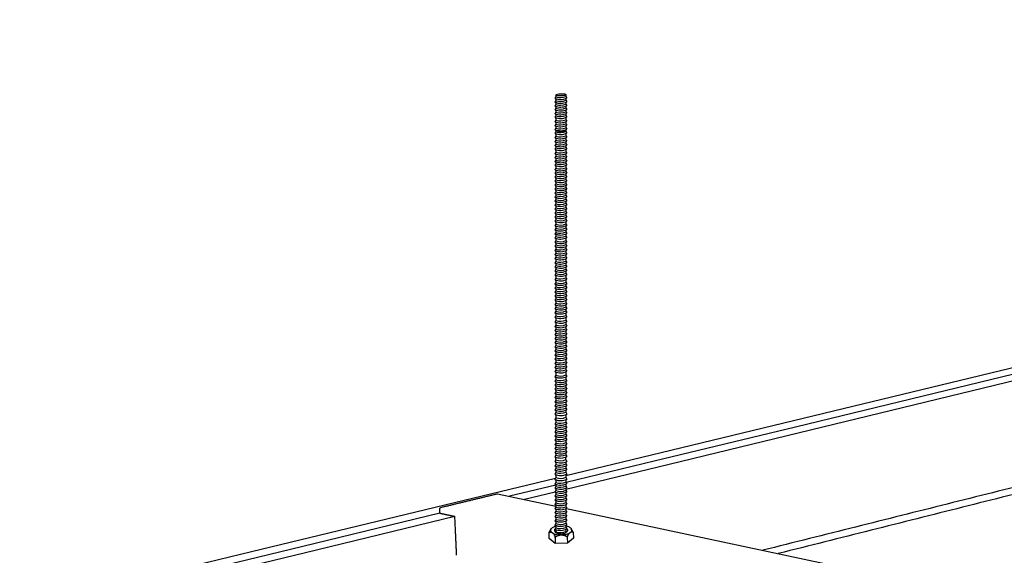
# Model space of a CAD drawing. Header units: millimetres. Extents: x 2538 to 24562, y 4449 to 23795.
# Tile 195 of 256: x 22200 to 22547, y 11809 to 11998. Entities that reach past the tile are written whole.
import ezdxf
from ezdxf import colors
from ezdxf.entities.mleader import LeaderData, LeaderLine
from ezdxf.math import Vec2, Vec3

# ---------------------------------------------------------------- set-up
doc = ezdxf.new("R2010")
doc.units = ezdxf.units.MM
doc.layers.add('_HD_tornillo', color=30, linetype='Continuous')
doc.layers.add('HD021_Text', color=2, linetype='Continuous', lineweight=9)
doc.layers.add('Make2D$Visible$Curves', color=7, linetype='Continuous', true_color=0x000000)
doc.styles.add('Arial Narrow', font='ARIALN.TTF')

# ---------------------------------------------------------------- blocks, each defined once
blk = doc.blocks.new('varilla roscada ISO')
for p, q in [((1059.908, -963.578), (1059.822, -963.695)), ((1059.908, -963.455), (1059.908, -963.578)), ((1060.76, -963.391), (1060.76, -963.521)), ((1060.76, -963.421), (1060.76, -963.545)), ((1060.761, -963.545), (1060.832, -963.67)), ((1059.822, -963.695), (1059.908, -963.791)), ((1059.908, -963.901), (1059.822, -964.017)), ((1059.822, -964.017), (1059.908, -964.114)), ((1059.908, -964.223), (1059.822, -964.339)), ((1059.822, -964.339), (1059.908, -964.436)), ((1059.908, -963.777), (1059.908, -963.901)), ((1059.908, -964.1), (1059.908, -964.223)), ((1059.908, -964.422), (1059.908, -964.546)), ((1060.76, -963.758), (1060.832, -963.67)), ((1060.76, -963.744), (1060.76, -963.868)), ((1060.76, -964.081), (1060.832, -963.993)), ((1060.76, -964.066), (1060.76, -964.19)), ((1060.76, -964.403), (1060.832, -964.315)), ((1060.76, -964.389), (1060.76, -964.513)), ((1060.761, -963.867), (1060.832, -963.993)), ((1060.761, -964.19), (1060.832, -964.315)), ((1059.908, -964.546), (1059.822, -964.662)), ((1059.822, -964.662), (1059.908, -964.759)), ((1059.908, -964.868), (1059.822, -964.984)), ((1059.822, -964.984), (1059.908, -965.081)), ((1059.908, -965.191), (1059.822, -965.307)), ((1059.908, -964.744), (1059.908, -964.868)), ((1059.908, -965.081), (1059.908, -965.191)), ((1060.76, -964.726), (1060.832, -964.638)), ((1060.76, -964.711), (1060.76, -964.835)), ((1060.76, -965.048), (1060.832, -964.96)), ((1060.76, -965.048), (1060.76, -965.158)), ((1060.76, -965.371), (1060.832, -965.283)), ((1060.761, -964.512), (1060.832, -964.638)), ((1060.761, -964.835), (1060.832, -964.96)), ((1060.761, -965.157), (1060.832, -965.283)), ((1059.822, -965.307), (1059.908, -965.404)), ((1059.908, -965.552), (1059.822, -965.668)), ((1059.822, -965.668), (1059.908, -965.765)), ((1059.822, -965.668), (1059.908, -965.765)), ((1059.908, -965.887), (1059.822, -966.003)), ((1059.822, -966.003), (1059.908, -966.1)), ((1059.908, -965.404), (1059.908, -965.552)), ((1059.908, -965.765), (1059.908, -965.887)), ((1059.908, -966.1), (1059.908, -966.224)), ((1060.76, -965.371), (1060.76, -965.518)), ((1060.76, -965.731), (1060.832, -965.644)), ((1060.76, -965.731), (1060.832, -965.644)), ((1060.76, -965.731), (1060.76, -965.854)), ((1060.76, -966.067), (1060.832, -965.979)), ((1060.76, -966.067), (1060.76, -966.191)), ((1060.761, -965.518), (1060.832, -965.644)), ((1060.761, -965.853), (1060.832, -965.979)), ((1059.908, -966.224), (1059.822, -966.34)), ((1059.822, -966.34), (1059.908, -966.437)), ((1059.908, -966.546), (1059.822, -966.662)), ((1059.822, -966.662), (1059.908, -966.759)), ((1059.908, -966.907), (1059.822, -967.023)), ((1059.908, -966.437), (1059.908, -966.546)), ((1059.908, -966.759), (1059.908, -966.907)), ((1060.76, -966.404), (1060.832, -966.316)), ((1060.76, -966.404), (1060.76, -966.513)), ((1060.76, -966.726), (1060.832, -966.638)), ((1060.76, -966.726), (1060.76, -966.874)), ((1060.761, -966.19), (1060.832, -966.316)), ((1060.761, -966.513), (1060.832, -966.638)), ((1060.761, -966.873), (1060.832, -966.999)), ((1059.822, -967.023), (1059.908, -967.12)), ((1059.822, -967.023), (1059.908, -967.12)), ((1059.908, -967.243), (1059.822, -967.359)), ((1059.822, -967.359), (1059.908, -967.456)), ((1059.908, -967.579), (1059.822, -967.696)), ((1059.822, -967.696), (1059.908, -967.792)), ((1059.908, -967.12), (1059.908, -967.243)), ((1059.908, -967.456), (1059.908, -967.579)), ((1059.908, -967.792), (1059.908, -967.902)), ((1060.76, -967.087), (1060.832, -966.999)), ((1060.76, -967.087), (1060.832, -966.999)), ((1060.76, -967.087), (1060.76, -967.209)), ((1060.76, -967.423), (1060.832, -967.335)), ((1060.76, -967.423), (1060.76, -967.546)), ((1060.76, -967.759), (1060.832, -967.672)), ((1060.76, -967.759), (1060.76, -967.869)), ((1060.761, -967.209), (1060.832, -967.335)), ((1060.761, -967.546), (1060.832, -967.672)), ((1059.908, -967.902), (1059.822, -968.018)), ((1059.822, -968.018), (1059.908, -968.115)), ((1059.908, -968.263), (1059.822, -968.379)), ((1059.822, -968.379), (1059.908, -968.476)), ((1059.822, -968.379), (1059.908, -968.476)), ((1059.908, -968.598), (1059.822, -968.714)), ((1059.908, -968.115), (1059.908, -968.263)), ((1059.908, -968.476), (1059.908, -968.598)), ((1060.76, -968.082), (1060.832, -967.994)), ((1060.76, -968.082), (1060.76, -968.23)), ((1060.76, -968.443), (1060.832, -968.355)), ((1060.76, -968.443), (1060.832, -968.355)), ((1060.76, -968.443), (1060.76, -968.565)), ((1060.761, -967.868), (1060.832, -967.994)), ((1060.761, -968.229), (1060.832, -968.355)), ((1060.761, -968.565), (1060.832, -968.69)), ((1059.822, -968.714), (1059.908, -968.811)), ((1059.908, -968.935), (1059.822, -969.051)), ((1059.822, -969.051), (1059.908, -969.148)), ((1059.908, -969.258), (1059.822, -969.374)), ((1059.822, -969.374), (1059.908, -969.471)), ((1059.908, -968.811), (1059.908, -968.935)), ((1059.908, -969.148), (1059.908, -969.258)), ((1059.908, -969.471), (1059.908, -969.618)), ((1060.76, -968.778), (1060.832, -968.69)), ((1060.76, -968.778), (1060.76, -968.902)), ((1060.76, -969.115), (1060.832, -969.027)), ((1060.76, -969.115), (1060.76, -969.224)), ((1060.76, -969.437), (1060.832, -969.35)), ((1060.76, -969.437), (1060.76, -969.585)), ((1060.761, -968.901), (1060.832, -969.027)), ((1060.761, -969.224), (1060.832, -969.35)), ((1059.908, -969.618), (1059.822, -969.735)), ((1059.822, -969.735), (1059.908, -969.831)), ((1059.908, -969.943), (1059.822, -970.059)), ((1059.822, -970.059), (1059.908, -970.156)), ((1059.908, -970.279), (1059.822, -970.395)), ((1059.908, -969.831), (1059.908, -969.943)), ((1059.908, -970.156), (1059.908, -970.279)), ((1060.76, -969.798), (1060.832, -969.711)), ((1060.76, -969.798), (1060.76, -969.91)), ((1060.76, -970.123), (1060.832, -970.035)), ((1060.76, -970.123), (1060.76, -970.245)), ((1060.761, -969.585), (1060.832, -969.711)), ((1060.761, -969.909), (1060.832, -970.035)), ((1060.761, -970.245), (1060.832, -970.371)), ((1059.822, -970.395), (1059.908, -970.492)), ((1059.908, -970.615), (1059.822, -970.731)), ((1059.822, -970.731), (1059.908, -970.828)), ((1059.908, -970.958), (1059.822, -971.075)), ((1059.822, -971.075), (1059.908, -971.171)), ((1059.908, -970.492), (1059.908, -970.615)), ((1059.908, -970.828), (1059.908, -970.958)), ((1060.76, -970.458), (1060.832, -970.371)), ((1060.76, -970.458), (1060.76, -970.582)), ((1060.76, -970.795), (1060.832, -970.707)), ((1060.76, -970.795), (1060.76, -970.925)), ((1060.76, -971.138), (1060.832, -971.05)), ((1060.76, -971.138), (1060.76, -971.264)), ((1060.761, -970.582), (1060.832, -970.707)), ((1060.761, -970.925), (1060.832, -971.05)), ((1059.908, -971.297), (1059.822, -971.413)), ((1059.822, -971.413), (1059.908, -971.51)), ((1059.908, -971.622), (1059.822, -971.738)), ((1059.822, -971.738), (1059.908, -971.835)), ((1059.908, -971.957), (1059.822, -972.074)), ((1059.908, -971.171), (1059.908, -971.297)), ((1059.908, -971.51), (1059.908, -971.622)), ((1059.908, -971.835), (1059.908, -971.957)), ((1060.76, -971.477), (1060.832, -971.389)), ((1060.76, -971.477), (1060.76, -971.589)), ((1060.76, -971.802), (1060.832, -971.714)), ((1060.76, -971.802), (1060.76, -971.924)), ((1060.761, -971.264), (1060.832, -971.389)), ((1060.761, -971.588), (1060.832, -971.714)), ((1060.761, -971.924), (1060.832, -972.049)), ((1059.822, -972.074), (1059.908, -972.17)), ((1059.908, -972.294), (1059.822, -972.41)), ((1059.822, -972.41), (1059.908, -972.507)), ((1059.908, -972.637), (1059.822, -972.753)), ((1059.822, -972.753), (1059.908, -972.85)), ((1059.908, -972.17), (1059.908, -972.294)), ((1059.908, -972.507), (1059.908, -972.637)), ((1060.76, -972.137), (1060.832, -972.049)), ((1060.76, -972.137), (1060.76, -972.261)), ((1060.76, -972.474), (1060.832, -972.386)), ((1060.76, -972.474), (1060.76, -972.604)), ((1060.76, -972.817), (1060.832, -972.729)), ((1060.761, -972.26), (1060.832, -972.386)), ((1060.761, -972.603), (1060.832, -972.729)), ((1059.908, -972.98), (1059.822, -973.096)), ((1059.822, -973.096), (1059.908, -973.193)), ((1059.908, -973.326), (1059.822, -973.443)), ((1059.822, -973.443), (1059.908, -973.539)), ((1059.908, -972.85), (1059.908, -972.98)), ((1059.908, -973.193), (1059.908, -973.326)), ((1059.908, -973.539), (1059.908, -973.67)), ((1060.76, -972.817), (1060.76, -972.947)), ((1060.76, -973.16), (1060.832, -973.072)), ((1060.76, -973.16), (1060.76, -973.293)), ((1060.76, -973.506), (1060.832, -973.419)), ((1060.76, -973.506), (1060.76, -973.636)), ((1060.761, -972.947), (1060.832, -973.072)), ((1060.761, -973.293), (1060.832, -973.419)), ((1060.761, -973.636), (1060.832, -973.762)), ((1059.908, -973.67), (1059.822, -973.786)), ((1059.822, -973.786), (1059.908, -973.883)), ((1059.908, -974.013), (1059.822, -974.129)), ((1059.822, -974.129), (1059.908, -974.226)), ((1059.908, -974.378), (1059.822, -974.494)), ((1059.908, -973.883), (1059.908, -974.013)), ((1059.908, -974.226), (1059.908, -974.378)), ((1060.76, -973.849), (1060.832, -973.762)), ((1060.76, -973.849), (1060.76, -973.979)), ((1060.76, -974.192), (1060.832, -974.105)), ((1060.76, -974.192), (1060.76, -974.344)), ((1060.76, -974.557), (1060.832, -974.47)), ((1060.761, -973.979), (1060.832, -974.105)), ((1060.761, -974.344), (1060.832, -974.47)), ((1059.822, -974.494), (1059.908, -974.591)), ((1059.908, -974.724), (1059.822, -974.84)), ((1059.822, -974.84), (1059.908, -974.937)), ((1059.908, -975.067), (1059.822, -975.183)), ((1059.822, -975.183), (1059.908, -975.28)), ((1059.908, -974.591), (1059.908, -974.724)), ((1059.908, -974.937), (1059.908, -975.067)), ((1059.908, -975.28), (1059.908, -975.41)), ((1060.76, -974.557), (1060.76, -974.691)), ((1060.76, -974.904), (1060.832, -974.816)), ((1060.76, -974.904), (1060.76, -975.034)), ((1060.76, -975.247), (1060.832, -975.159)), ((1060.76, -975.247), (1060.76, -975.377)), ((1060.761, -974.69), (1060.832, -974.816)), ((1060.761, -975.033), (1060.832, -975.159)), ((1059.908, -975.41), (1059.822, -975.526)), ((1059.822, -975.526), (1059.908, -975.623)), ((1059.908, -975.79), (1059.822, -975.906)), ((1059.822, -975.906), (1059.908, -976.003)), ((1059.908, -976.133), (1059.822, -976.25)), ((1059.908, -975.623), (1059.908, -975.79)), ((1059.908, -976.003), (1059.908, -976.133)), ((1060.76, -975.59), (1060.832, -975.502)), ((1060.76, -975.59), (1060.76, -975.757)), ((1060.76, -975.97), (1060.832, -975.882)), ((1060.76, -975.97), (1060.76, -976.1)), ((1060.761, -975.376), (1060.832, -975.502)), ((1060.761, -975.757), (1060.832, -975.882)), ((1060.761, -976.1), (1060.832, -976.225)), ((1059.822, -976.25), (1059.908, -976.346)), ((1059.908, -976.48), (1059.822, -976.596)), ((1059.822, -976.596), (1059.908, -976.693)), ((1059.908, -976.823), (1059.822, -976.939)), ((1059.822, -976.939), (1059.908, -977.036)), ((1059.908, -976.346), (1059.908, -976.48)), ((1059.908, -976.693), (1059.908, -976.823)), ((1060.76, -976.313), (1060.832, -976.225)), ((1060.76, -976.313), (1060.76, -976.446)), ((1060.76, -976.659), (1060.832, -976.572)), ((1060.76, -976.659), (1060.76, -976.789)), ((1060.76, -977.002), (1060.832, -976.915)), ((1060.761, -976.446), (1060.832, -976.572)), ((1060.761, -976.789), (1060.832, -976.915)), ((1059.908, -977.166), (1059.822, -977.282)), ((1059.822, -977.282), (1059.908, -977.379)), ((1059.908, -977.531), (1059.822, -977.647)), ((1059.822, -977.647), (1059.908, -977.744)), ((1059.908, -977.036), (1059.908, -977.166)), ((1059.908, -977.379), (1059.908, -977.531)), ((1059.908, -977.744), (1059.908, -977.877)), ((1060.76, -977.002), (1060.76, -977.133)), ((1060.76, -977.346), (1060.832, -977.258)), ((1060.76, -977.346), (1060.76, -977.497)), ((1060.76, -977.71), (1060.832, -977.623)), ((1060.76, -977.71), (1060.76, -977.844)), ((1060.761, -977.132), (1060.832, -977.258)), ((1060.761, -977.497), (1060.832, -977.623)), ((1059.908, -977.877), (1059.822, -977.993)), ((1059.822, -977.993), (1059.908, -978.09)), ((1059.908, -978.22), (1059.822, -978.336)), ((1059.822, -978.336), (1059.908, -978.433)), ((1059.908, -978.563), (1059.822, -978.679)), ((1059.908, -978.09), (1059.908, -978.22)), ((1059.908, -978.433), (1059.908, -978.563)), ((1060.76, -978.057), (1060.832, -977.969)), ((1060.76, -978.057), (1060.76, -978.187)), ((1060.76, -978.4), (1060.832, -978.312)), ((1060.76, -978.4), (1060.76, -978.53)), ((1060.76, -978.743), (1060.832, -978.655)), ((1060.761, -977.843), (1060.832, -977.969)), ((1060.761, -978.186), (1060.832, -978.312)), ((1060.761, -978.529), (1060.832, -978.655)), ((1059.822, -978.679), (1059.908, -978.776)), ((1059.908, -978.95), (1059.822, -979.066)), ((1059.822, -979.066), (1059.908, -979.163)), ((1059.908, -979.33), (1059.822, -979.446)), ((1059.822, -979.446), (1059.908, -979.543)), ((1059.908, -978.776), (1059.908, -978.95)), ((1059.908, -979.163), (1059.908, -979.33)), ((1060.76, -978.743), (1060.76, -978.917)), ((1060.76, -979.13), (1060.832, -979.042)), ((1060.76, -979.13), (1060.76, -979.297)), ((1060.76, -979.51), (1060.832, -979.422)), ((1060.761, -978.916), (1060.832, -979.042)), ((1060.761, -979.297), (1060.832, -979.422)), ((1059.908, -979.673), (1059.822, -979.789)), ((1059.822, -979.789), (1059.908, -979.886)), ((1059.908, -980.019), (1059.822, -980.136)), ((1059.822, -980.136), (1059.908, -980.233)), ((1059.908, -979.543), (1059.908, -979.673)), ((1059.908, -979.886), (1059.908, -980.019)), ((1059.908, -980.233), (1059.908, -980.363)), ((1060.76, -979.51), (1060.76, -979.64)), ((1060.76, -979.853), (1060.832, -979.765)), ((1060.76, -979.853), (1060.76, -979.986)), ((1060.76, -980.199), (1060.832, -980.112)), ((1060.76, -980.199), (1060.76, -980.329)), ((1060.761, -979.64), (1060.832, -979.765)), ((1060.761, -979.986), (1060.832, -980.112)), ((1059.908, -980.363), (1059.822, -980.479)), ((1059.822, -980.479), (1059.908, -980.576)), ((1059.908, -980.706), (1059.822, -980.822)), ((1059.822, -980.822), (1059.908, -980.919)), ((1059.908, -981.071), (1059.822, -981.187)), ((1059.908, -980.576), (1059.908, -980.706)), ((1059.908, -980.919), (1059.908, -981.071)), ((1060.76, -980.542), (1060.832, -980.455)), ((1060.76, -980.542), (1060.76, -980.672)), ((1060.76, -980.885), (1060.832, -980.798)), ((1060.76, -980.885), (1060.76, -981.037)), ((1060.76, -981.25), (1060.832, -981.163)), ((1060.761, -980.329), (1060.832, -980.455)), ((1060.761, -980.672), (1060.832, -980.798)), ((1060.761, -981.037), (1060.832, -981.163)), ((1059.822, -981.187), (1059.908, -981.284)), ((1059.908, -981.417), (1059.822, -981.533)), ((1059.822, -981.533), (1059.908, -981.63)), ((1059.908, -981.76), (1059.822, -981.876)), ((1059.822, -981.876), (1059.908, -981.973)), ((1059.908, -981.284), (1059.908, -981.417)), ((1059.908, -981.63), (1059.908, -981.76)), ((1059.908, -981.973), (1059.908, -982.138)), ((1060.76, -981.25), (1060.76, -981.384)), ((1060.76, -981.597), (1060.832, -981.509)), ((1060.76, -981.597), (1060.76, -981.727)), ((1060.76, -981.94), (1060.832, -981.852)), ((1060.76, -981.94), (1060.76, -982.105)), ((1060.761, -981.383), (1060.832, -981.509)), ((1060.761, -981.726), (1060.832, -981.852)), ((1059.908, -982.138), (1059.822, -982.254)), ((1059.822, -982.254), (1059.908, -982.351)), ((1059.908, -982.541), (1059.822, -982.657)), ((1059.822, -982.657), (1059.908, -982.754)), ((1059.908, -982.351), (1059.908, -982.541)), ((1059.908, -982.754), (1059.908, -982.921)), ((1060.76, -982.318), (1060.832, -982.23)), ((1060.76, -982.318), (1060.76, -982.508)), ((1060.76, -982.721), (1060.832, -982.633)), ((1060.76, -982.721), (1060.76, -982.888)), ((1060.761, -982.104), (1060.832, -982.23)), ((1060.761, -982.507), (1060.832, -982.633)), ((1059.908, -982.921), (1059.822, -983.038)), ((1059.822, -983.038), (1059.908, -983.134)), ((1059.908, -983.264), (1059.822, -983.381)), ((1059.822, -983.381), (1059.908, -983.477)), ((1059.908, -983.611), (1059.822, -983.727)), ((1059.908, -983.134), (1059.908, -983.264)), ((1059.908, -983.477), (1059.908, -983.611)), ((1060.76, -983.101), (1060.832, -983.013)), ((1060.76, -983.101), (1060.76, -983.231)), ((1060.76, -983.444), (1060.832, -983.357)), ((1060.76, -983.444), (1060.76, -983.577)), ((1060.761, -982.888), (1060.832, -983.013)), ((1060.761, -983.231), (1060.832, -983.357)), ((1060.761, -983.577), (1060.832, -983.703)), ((1059.822, -983.727), (1059.908, -983.824)), ((1059.908, -983.954), (1059.822, -984.07)), ((1059.822, -984.07), (1059.908, -984.167)), ((1059.908, -984.297), (1059.822, -984.413)), ((1059.822, -984.413), (1059.908, -984.51)), ((1059.908, -983.824), (1059.908, -983.954)), ((1059.908, -984.167), (1059.908, -984.297)), ((1060.76, -983.79), (1060.832, -983.703)), ((1060.76, -983.79), (1060.76, -983.921)), ((1060.76, -984.134), (1060.832, -984.046)), ((1060.76, -984.134), (1060.76, -984.264)), ((1060.76, -984.477), (1060.832, -984.389)), ((1060.76, -984.477), (1060.76, -984.629)), ((1060.761, -983.92), (1060.832, -984.046)), ((1060.761, -984.263), (1060.832, -984.389)), ((1059.908, -984.662), (1059.822, -984.778)), ((1059.822, -984.778), (1059.908, -984.875)), ((1059.908, -985.008), (1059.822, -985.124)), ((1059.822, -985.124), (1059.908, -985.221)), ((1059.908, -984.51), (1059.908, -984.662)), ((1059.908, -984.875), (1059.908, -985.008)), ((1059.908, -985.221), (1059.908, -985.351)), ((1060.76, -984.842), (1060.832, -984.754)), ((1060.76, -984.842), (1060.76, -984.975)), ((1060.76, -985.188), (1060.832, -985.1)), ((1060.76, -985.188), (1060.76, -985.318)), ((1060.761, -984.628), (1060.832, -984.754)), ((1060.761, -984.974), (1060.832, -985.1)), ((1060.761, -985.317), (1060.832, -985.443)), ((1059.908, -985.351), (1059.822, -985.467)), ((1059.822, -985.467), (1059.908, -985.564)), ((1059.908, -985.694), (1059.822, -985.81)), ((1059.822, -985.81), (1059.908, -985.907)), ((1059.908, -986.061), (1059.822, -986.177)), ((1059.908, -985.564), (1059.908, -985.694)), ((1059.908, -985.907), (1059.908, -986.061)), ((1060.76, -985.531), (1060.832, -985.443)), ((1060.76, -985.531), (1060.76, -985.661)), ((1060.76, -985.874), (1060.832, -985.786)), ((1060.76, -985.874), (1060.76, -986.028)), ((1060.76, -986.241), (1060.832, -986.153)), ((1060.761, -985.66), (1060.832, -985.786)), ((1060.761, -986.027), (1060.832, -986.153)), ((1059.822, -986.177), (1059.908, -986.274)), ((1059.908, -986.404), (1059.822, -986.52)), ((1059.822, -986.52), (1059.908, -986.617)), ((1059.908, -986.747), (1059.822, -986.863)), ((1059.822, -986.863), (1059.908, -986.96)), ((1059.908, -986.274), (1059.908, -986.404)), ((1059.908, -986.617), (1059.908, -986.747)), ((1059.908, -986.96), (1059.908, -987.185)), ((1060.76, -986.241), (1060.76, -986.371)), ((1060.76, -986.584), (1060.832, -986.496)), ((1060.76, -986.584), (1060.76, -986.714)), ((1060.76, -986.927), (1060.832, -986.839)), ((1060.76, -986.927), (1060.76, -987.152)), ((1060.761, -986.37), (1060.832, -986.496)), ((1060.761, -986.713), (1060.832, -986.839)), ((1059.908, -987.185), (1059.822, -987.301)), ((1059.822, -987.301), (1059.908, -987.398)), ((1059.908, -987.566), (1059.822, -987.682)), ((1059.822, -987.682), (1059.908, -987.779)), ((1059.908, -987.398), (1059.908, -987.566)), ((1059.908, -987.779), (1059.908, -987.909)), ((1060.76, -987.365), (1060.832, -987.277)), ((1060.76, -987.365), (1060.76, -987.532)), ((1060.76, -987.745), (1060.832, -987.658)), ((1060.76, -987.745), (1060.76, -987.875)), ((1060.761, -987.151), (1060.832, -987.277)), ((1060.761, -987.532), (1060.832, -987.658)), ((1059.908, -987.909), (1059.822, -988.025)), ((1059.822, -988.025), (1059.908, -988.122)), ((1059.908, -988.255), (1059.822, -988.371)), ((1059.822, -988.371), (1059.908, -988.468)), ((1059.908, -988.598), (1059.822, -988.714)), ((1059.908, -988.122), (1059.908, -988.255)), ((1059.908, -988.468), (1059.908, -988.598)), ((1060.76, -988.089), (1060.832, -988.001)), ((1060.76, -988.089), (1060.76, -988.222)), ((1060.76, -988.435), (1060.832, -988.347)), ((1060.76, -988.435), (1060.76, -988.565)), ((1060.761, -987.875), (1060.832, -988.001)), ((1060.761, -988.221), (1060.832, -988.347)), ((1060.761, -988.564), (1060.832, -988.69)), ((1059.822, -988.714), (1059.908, -988.811)), ((1059.908, -988.941), (1059.822, -989.057)), ((1059.822, -989.057), (1059.908, -989.154)), ((1059.908, -989.306), (1059.822, -989.422)), ((1059.822, -989.422), (1059.908, -989.519)), ((1059.908, -988.811), (1059.908, -988.941)), ((1059.908, -989.154), (1059.908, -989.306)), ((1060.76, -988.778), (1060.832, -988.69)), ((1060.76, -988.778), (1060.76, -988.908)), ((1060.76, -989.121), (1060.832, -989.033)), ((1060.76, -989.121), (1060.76, -989.273)), ((1060.76, -989.486), (1060.832, -989.398)), ((1060.76, -989.486), (1060.76, -989.619)), ((1060.761, -988.907), (1060.832, -989.033)), ((1060.761, -989.272), (1060.832, -989.398)), ((1059.908, -989.652), (1059.822, -989.768)), ((1059.822, -989.768), (1059.908, -989.865)), ((1059.908, -989.995), (1059.822, -990.111)), ((1059.822, -990.111), (1059.908, -990.208)), ((1059.908, -990.338), (1059.822, -990.492)), ((1059.908, -989.519), (1059.908, -989.652)), ((1059.908, -989.865), (1059.908, -989.995)), ((1059.908, -990.208), (1059.908, -990.338)), ((1060.76, -989.832), (1060.832, -989.744)), ((1060.76, -989.832), (1060.76, -989.962)), ((1060.76, -990.175), (1060.832, -990.087)), ((1060.76, -990.175), (1060.76, -990.305)), ((1060.761, -989.618), (1060.832, -989.744)), ((1060.761, -989.962), (1060.832, -990.087)), ((1060.761, -990.305), (1060.832, -990.468)), ((1059.822, -990.492), (1059.908, -990.589)), ((1059.908, -990.776), (1059.822, -990.92)), ((1059.822, -990.92), (1059.908, -991.017)), ((1059.908, -990.589), (1059.908, -990.776)), ((1059.908, -991.017), (1059.908, -991.184)), ((1060.76, -990.556), (1060.832, -990.468)), ((1060.76, -990.556), (1060.76, -990.742)), ((1060.76, -990.984), (1060.832, -990.896)), ((1060.76, -990.984), (1060.76, -991.151)), ((1060.761, -990.742), (1060.832, -990.896)), ((1060.761, -991.151), (1060.832, -991.277)), ((1059.908, -991.184), (1059.822, -991.301)), ((1059.822, -991.301), (1059.908, -991.397)), ((1059.908, -991.527), (1059.822, -991.644)), ((1059.822, -991.644), (1059.908, -991.74)), ((1059.908, -991.874), (1059.822, -991.99)), ((1059.822, -991.99), (1059.908, -992.087)), ((1059.908, -991.397), (1059.908, -991.527)), ((1059.908, -991.74), (1059.908, -991.874)), ((1060.76, -991.364), (1060.832, -991.277)), ((1060.76, -991.364), (1060.76, -991.494)), ((1060.76, -991.707), (1060.832, -991.62)), ((1060.76, -991.707), (1060.76, -991.84)), ((1060.76, -992.053), (1060.832, -991.966)), ((1060.761, -991.494), (1060.832, -991.62)), ((1060.761, -991.84), (1060.832, -991.966)), ((1059.908, -992.217), (1059.822, -992.333)), ((1059.822, -992.333), (1059.908, -992.43)), ((1059.908, -992.56), (1059.822, -992.676)), ((1059.822, -992.676), (1059.908, -992.773)), ((1059.908, -992.087), (1059.908, -992.217)), ((1059.908, -992.43), (1059.908, -992.56)), ((1059.908, -992.773), (1059.908, -992.925)), ((1060.76, -992.053), (1060.76, -992.184)), ((1060.76, -992.397), (1060.832, -992.309)), ((1060.76, -992.397), (1060.76, -992.527)), ((1060.76, -992.74), (1060.832, -992.652)), ((1060.76, -992.74), (1060.76, -992.892)), ((1060.761, -992.183), (1060.832, -992.309)), ((1060.761, -992.526), (1060.832, -992.652)), ((1059.908, -992.925), (1059.822, -993.041)), ((1059.822, -993.041), (1059.908, -993.138)), ((1059.908, -993.271), (1059.822, -993.387)), ((1059.822, -993.387), (1059.908, -993.484)), ((1059.908, -993.614), (1059.822, -993.73)), ((1059.908, -993.138), (1059.908, -993.271)), ((1059.908, -993.484), (1059.908, -993.614)), ((1060.76, -993.105), (1060.832, -993.017)), ((1060.76, -993.105), (1060.76, -993.238)), ((1060.76, -993.451), (1060.832, -993.363)), ((1060.76, -993.451), (1060.76, -993.581)), ((1060.761, -992.891), (1060.832, -993.017)), ((1060.761, -993.237), (1060.832, -993.363)), ((1060.761, -993.58), (1060.832, -993.706)), ((1059.822, -993.73), (1059.908, -993.827)), ((1059.908, -993.957), (1059.822, -994.088)), ((1059.822, -994.088), (1059.908, -994.185)), ((1059.908, -994.362), (1059.822, -994.505)), ((1059.822, -994.505), (1059.908, -994.602)), ((1059.908, -993.827), (1059.908, -993.957)), ((1059.908, -994.362), (1059.908, -994.185)), ((1060.76, -993.794), (1060.832, -993.706)), ((1060.76, -993.794), (1060.76, -993.924)), ((1060.76, -994.152), (1060.832, -994.064)), ((1060.76, -994.569), (1060.832, -994.481)), ((1060.761, -993.923), (1060.832, -994.064)), ((1060.761, -994.328), (1060.761, -994.15)), ((1060.761, -994.328), (1060.832, -994.481)), ((1059.908, -994.735), (1059.822, -994.851)), ((1059.822, -994.851), (1059.908, -994.948)), ((1059.908, -995.078), (1059.822, -995.194)), ((1059.822, -995.194), (1059.908, -995.291)), ((1059.908, -994.602), (1059.908, -994.735)), ((1059.908, -994.948), (1059.908, -995.078)), ((1059.908, -995.291), (1059.908, -995.421)), ((1060.76, -994.569), (1060.76, -994.702)), ((1060.76, -994.915), (1060.832, -994.827)), ((1060.76, -994.915), (1060.76, -995.045)), ((1060.76, -995.258), (1060.832, -995.17)), ((1060.76, -995.258), (1060.76, -995.388)), ((1060.761, -994.701), (1060.832, -994.827)), ((1060.761, -995.044), (1060.832, -995.17)), ((1059.908, -995.421), (1059.822, -995.575)), ((1059.822, -995.575), (1059.908, -995.672)), ((1059.908, -995.858), (1059.822, -996.003)), ((1059.822, -996.003), (1059.908, -996.1)), ((1059.908, -995.672), (1059.908, -995.858)), ((1059.908, -996.1), (1059.908, -996.267)), ((1060.76, -995.639), (1060.832, -995.551)), ((1060.76, -995.639), (1060.76, -995.825)), ((1060.76, -996.067), (1060.832, -995.979)), ((1060.76, -996.067), (1060.76, -996.234)), ((1060.761, -995.387), (1060.832, -995.551)), ((1060.761, -995.825), (1060.832, -995.979)), ((1059.908, -996.267), (1059.822, -996.383)), ((1059.822, -996.383), (1059.908, -996.48)), ((1059.908, -996.61), (1059.822, -996.726)), ((1059.822, -996.726), (1059.908, -996.823)), ((1059.908, -996.956), (1059.822, -997.073)), ((1059.908, -996.48), (1059.908, -996.61)), ((1059.908, -996.823), (1059.908, -996.956)), ((1060.76, -996.447), (1060.832, -996.359)), ((1060.76, -996.447), (1060.76, -996.577)), ((1060.76, -996.79), (1060.832, -996.702)), ((1060.76, -996.79), (1060.76, -996.923)), ((1060.761, -996.233), (1060.832, -996.359)), ((1060.761, -996.577), (1060.832, -996.702)), ((1060.761, -996.923), (1060.832, -997.049)), ((1059.822, -997.073), (1059.908, -997.169)), ((1059.908, -997.3), (1059.822, -997.416)), ((1059.822, -997.416), (1059.908, -997.513)), ((1059.908, -997.643), (1059.822, -997.759)), ((1059.822, -997.759), (1059.908, -997.856)), ((1059.908, -997.169), (1059.908, -997.3)), ((1059.908, -997.513), (1059.908, -997.643)), ((1059.908, -997.856), (1059.908, -998.008)), ((1060.76, -997.136), (1060.832, -997.049)), ((1060.76, -997.136), (1060.76, -997.266)), ((1060.76, -997.479), (1060.832, -997.392)), ((1060.76, -997.479), (1060.76, -997.609)), ((1060.76, -997.822), (1060.832, -997.735)), ((1060.76, -997.822), (1060.76, -997.974)), ((1060.761, -997.266), (1060.832, -997.392)), ((1060.761, -997.609), (1060.832, -997.735)), ((1059.908, -998.008), (1059.822, -998.124)), ((1059.822, -998.124), (1059.908, -998.221)), ((1059.908, -998.354), (1059.822, -998.47)), ((1059.822, -998.47), (1059.908, -998.567)), ((1059.908, -998.697), (1059.822, -998.813)), ((1059.908, -998.221), (1059.908, -998.354)), ((1059.908, -998.567), (1059.908, -998.697)), ((1060.76, -998.187), (1060.832, -998.1)), ((1060.76, -998.187), (1060.76, -998.321)), ((1060.76, -998.534), (1060.832, -998.446)), ((1060.76, -998.534), (1060.76, -998.664)), ((1060.761, -997.974), (1060.832, -998.1)), ((1060.761, -998.32), (1060.832, -998.446)), ((1060.761, -998.663), (1060.832, -998.789)), ((1059.822, -998.813), (1059.908, -998.91)), ((1059.908, -999.04), (1059.822, -999.156)), ((1059.822, -999.156), (1059.908, -999.253)), ((1059.908, -999.395), (1059.822, -999.511)), ((1059.822, -999.511), (1059.908, -999.608)), ((1059.908, -998.91), (1059.908, -999.04)), ((1059.908, -999.253), (1059.908, -999.395)), ((1060.76, -998.877), (1060.832, -998.789)), ((1060.76, -998.877), (1060.76, -999.007)), ((1060.76, -999.22), (1060.832, -999.132)), ((1060.76, -999.22), (1060.76, -999.362)), ((1060.76, -999.575), (1060.832, -999.487)), ((1060.761, -999.006), (1060.832, -999.132)), ((1060.761, -999.361), (1060.832, -999.487)), ((1059.334, -1000.5), (1059.5, -1000.215)), ((1059.908, -999.76), (1059.822, -999.876)), ((1059.822, -999.876), (1059.908, -999.973)), ((1059.908, -1000.106), (1059.822, -1000.222)), ((1059.822, -1000.222), (1059.908, -1000.319)), ((1059.908, -999.608), (1059.908, -999.76)), ((1059.908, -999.973), (1059.908, -1000.106)), ((1059.908, -1000.319), (1059.908, -1000.449)), ((1060.76, -999.575), (1060.76, -999.727)), ((1060.76, -999.94), (1060.832, -999.852)), ((1060.76, -999.94), (1060.76, -1000.073)), ((1060.76, -1000.286), (1060.832, -1000.198)), ((1060.76, -1000.286), (1060.76, -1000.416)), ((1060.761, -999.726), (1060.832, -999.852)), ((1060.761, -1000.072), (1060.832, -1000.198)), ((1061.383, -1000.473), (1061.21, -1000.192)), ((1059.341, -1001.012), (1059.334, -1000.5)), ((1059.859, -1001.432), (1059.341, -1001.012)), ((1059.852, -1000.92), (1059.859, -1001.432)), ((1059.908, -1000.449), (1059.881, -1000.486)), ((1060.761, -1000.415), (1060.803, -1000.489)), ((1060.876, -1000.906), (1060.883, -1001.419)), ((1061.39, -1000.985), (1060.883, -1001.419)), ((1061.383, -1000.473), (1061.39, -1000.985)), ((1060.883, -1001.419), (1059.859, -1001.432))]:
    blk.add_line(p, q)
for points in [[(1060.767, -999.932, -0.050174), (1060.979, -1000.006, -0.103273), (1061.188, -1000.161, -0.179504), (1061.243, -1000.304, -0.179504), (1061.192, -1000.448, -0.103273), (1060.987, -1000.609, -0.06305), (1060.721, -1000.702, -0.049252), (1060.362, -1000.743, -0.049252), (1060.003, -1000.712, -0.06305), (1059.734, -1000.626, -0.103273), (1059.525, -1000.47, -0.179504), (1059.47, -1000.328, -0.179504), (1059.521, -1000.183, -0.103273), (1059.726, -1000.022, -0.040066), (1059.892, -999.955)], [(1060.795, -1000.132, -0.054589), (1060.852, -1000.197, -0.152216), (1060.89, -1000.311, -0.152216), (1060.855, -1000.426, -0.106943), (1060.734, -1000.543, -0.074343), (1060.569, -1000.614, -0.060974), (1060.352, -1000.643, -0.060974), (1060.134, -1000.62, -0.074343), (1059.967, -1000.553, -0.106943), (1059.842, -1000.439, -0.152216), (1059.805, -1000.325, -0.124765), (1059.828, -1000.229, -0.124765)]]:
    blk.add_lwpolyline(points, format="xyb")
for centre, radius, start, end in [((1060.293, -962.499), 1.146, 250.38545, 294.07513), ((1060.304, -962.689), 1.115, 244.4352, 298.29184), ((1060.304, -963.011), 1.115, 244.4352, 298.29184), ((1060.304, -963.334), 1.115, 244.4352, 298.29184), ((1060.293, -962.822), 1.146, 250.38545, 294.07513), ((1060.293, -963.144), 1.146, 250.38545, 294.07513), ((1060.304, -963.656), 1.115, 244.4352, 298.29184), ((1060.304, -963.979), 1.115, 244.4352, 298.29184), ((1060.304, -964.301), 1.115, 244.4352, 298.29184), ((1060.293, -963.466), 1.146, 250.38545, 294.07513), ((1060.293, -963.789), 1.146, 250.38545, 294.07513), ((1060.293, -964.111), 1.146, 250.38545, 294.07513), ((1060.304, -964.662), 1.115, 244.4352, 298.29184), ((1060.304, -964.997), 1.115, 244.4352, 298.29184), ((1060.293, -964.472), 1.146, 250.38545, 294.07513), ((1060.293, -964.808), 1.146, 250.38545, 294.07513), ((1060.304, -965.334), 1.115, 244.4352, 298.29184), ((1060.304, -965.657), 1.115, 244.4352, 298.29184), ((1060.293, -965.145), 1.146, 250.38545, 294.07513), ((1060.293, -965.358), 1.146, 250.38545, 294.07513), ((1060.293, -965.467), 1.146, 250.38545, 294.07513), ((1060.293, -965.828), 1.146, 250.38545, 294.07513), ((1060.304, -966.018), 1.115, 244.4352, 298.29184), ((1060.304, -966.353), 1.115, 244.4352, 298.29184), ((1060.304, -966.69), 1.115, 244.4352, 298.29184), ((1060.293, -966.163), 1.146, 250.38545, 294.07513), ((1060.293, -966.5), 1.146, 250.38545, 294.07513), ((1060.304, -967.012), 1.115, 244.4352, 298.29184), ((1060.304, -967.373), 1.115, 244.4352, 298.29184), ((1060.293, -966.823), 1.146, 250.38545, 294.07513), ((1060.293, -967.184), 1.146, 250.38545, 294.07513), ((1060.293, -967.519), 1.146, 250.38545, 294.07513), ((1060.304, -967.709), 1.115, 244.4352, 298.29184), ((1060.304, -968.045), 1.115, 244.4352, 298.29184), ((1060.304, -968.368), 1.115, 244.4352, 298.29184), ((1060.293, -967.856), 1.146, 250.38545, 294.07513), ((1060.293, -968.178), 1.146, 250.38545, 294.07513), ((1060.304, -968.729), 1.115, 244.4352, 298.29184), ((1060.304, -969.053), 1.115, 244.4352, 298.29184), ((1060.293, -968.539), 1.146, 250.38545, 294.07513), ((1060.293, -968.864), 1.146, 250.38545, 294.07513), ((1060.293, -969.199), 1.146, 250.38545, 294.07513), ((1060.304, -969.389), 1.115, 244.4352, 298.29184), ((1060.304, -969.726), 1.115, 244.4352, 298.29184), ((1060.304, -970.069), 1.115, 244.4352, 298.29184), ((1060.293, -969.536), 1.146, 250.38545, 294.07513), ((1060.293, -969.879), 1.146, 250.38545, 294.07513), ((1060.304, -970.408), 1.115, 244.4352, 298.29184), ((1060.304, -970.732), 1.115, 244.4352, 298.29184), ((1060.293, -970.218), 1.146, 250.38545, 294.07513), ((1060.293, -970.543), 1.146, 250.38545, 294.07513), ((1060.293, -970.878), 1.146, 250.38545, 294.07513), ((1060.304, -971.068), 1.115, 244.4352, 298.29184), ((1060.304, -971.405), 1.115, 244.4352, 298.29184), ((1060.304, -971.748), 1.115, 244.4352, 298.29184), ((1060.293, -971.215), 1.146, 250.38545, 294.07513), ((1060.293, -971.558), 1.146, 250.38545, 294.07513), ((1060.304, -972.091), 1.115, 244.4352, 298.29184), ((1060.304, -972.437), 1.115, 244.4352, 298.29184), ((1060.293, -971.901), 1.146, 250.38545, 294.07513), ((1060.293, -972.247), 1.146, 250.38545, 294.07513), ((1060.293, -972.59), 1.146, 250.38545, 294.07513), ((1060.304, -972.78), 1.115, 244.4352, 298.29184), ((1060.304, -973.123), 1.115, 244.4352, 298.29184), ((1060.304, -973.488), 1.115, 244.4352, 298.29184), ((1060.293, -972.933), 1.146, 250.38545, 294.07513), ((1060.293, -973.298), 1.146, 250.38545, 294.07513), ((1060.304, -973.834), 1.115, 244.4352, 298.29184), ((1060.304, -974.177), 1.115, 244.4352, 298.29184), ((1060.293, -973.644), 1.146, 250.38545, 294.07513), ((1060.293, -973.988), 1.146, 250.38545, 294.07513), ((1060.304, -974.52), 1.115, 244.4352, 298.29184), ((1060.304, -974.901), 1.115, 244.4352, 298.29184), ((1060.293, -974.331), 1.146, 250.38545, 294.07513), ((1060.293, -974.711), 1.146, 250.38545, 294.07513), ((1060.293, -975.054), 1.146, 250.38545, 294.07513), ((1060.304, -975.244), 1.115, 244.4352, 298.29184), ((1060.304, -975.59), 1.115, 244.4352, 298.29184), ((1060.304, -975.933), 1.115, 244.4352, 298.29184), ((1060.293, -975.4), 1.146, 250.38545, 294.07513), ((1060.293, -975.743), 1.146, 250.38545, 294.07513), ((1060.304, -976.276), 1.115, 244.4352, 298.29184), ((1060.304, -976.641), 1.115, 244.4352, 298.29184), ((1060.293, -976.086), 1.146, 250.38545, 294.07513), ((1060.293, -976.451), 1.146, 250.38545, 294.07513), ((1060.304, -976.987), 1.115, 244.4352, 298.29184), ((1060.304, -977.33), 1.115, 244.4352, 298.29184), ((1060.304, -977.673), 1.115, 244.4352, 298.29184), ((1060.293, -976.798), 1.146, 250.38545, 294.07513), ((1060.293, -977.141), 1.146, 250.38545, 294.07513), ((1060.293, -977.484), 1.146, 250.38545, 294.07513), ((1060.304, -978.06), 1.115, 244.4352, 298.29184), ((1060.304, -978.441), 1.115, 244.4352, 298.29184), ((1060.293, -977.87), 1.146, 250.38545, 294.07513), ((1060.293, -978.251), 1.146, 250.38545, 294.07513), ((1060.304, -978.784), 1.115, 244.4352, 298.29184), ((1060.304, -979.13), 1.115, 244.4352, 298.29184), ((1060.293, -978.594), 1.146, 250.38545, 294.07513), ((1060.293, -978.94), 1.146, 250.38545, 294.07513), ((1060.304, -979.473), 1.115, 244.4352, 298.29184), ((1060.304, -979.816), 1.115, 244.4352, 298.29184), ((1060.304, -980.181), 1.115, 244.4352, 298.29184), ((1060.293, -979.283), 1.146, 250.38545, 294.07513), ((1060.293, -979.626), 1.146, 250.38545, 294.07513), ((1060.293, -979.991), 1.146, 250.38545, 294.07513), ((1060.304, -980.527), 1.115, 244.4352, 298.29184), ((1060.304, -980.87), 1.115, 244.4352, 298.29184), ((1060.293, -980.337), 1.146, 250.38545, 294.07513), ((1060.293, -980.681), 1.146, 250.38545, 294.07513), ((1060.304, -981.248), 1.115, 244.4352, 298.29184), ((1060.304, -981.651), 1.115, 244.4352, 298.29184), ((1060.293, -981.059), 1.146, 250.38545, 294.07513), ((1060.293, -981.462), 1.146, 250.38545, 294.07513), ((1060.304, -982.032), 1.115, 244.4352, 298.29184), ((1060.304, -982.375), 1.115, 244.4352, 298.29184), ((1060.293, -981.842), 1.146, 250.38545, 294.07513), ((1060.293, -982.185), 1.146, 250.38545, 294.07513), ((1060.293, -982.531), 1.146, 250.38545, 294.07513), ((1060.304, -982.721), 1.115, 244.4352, 298.29184), ((1060.304, -983.064), 1.115, 244.4352, 298.29184), ((1060.304, -983.407), 1.115, 244.4352, 298.29184), ((1060.293, -982.874), 1.146, 250.38545, 294.07513), ((1060.293, -983.217), 1.146, 250.38545, 294.07513), ((1060.304, -983.772), 1.115, 244.4352, 298.29184), ((1060.304, -984.118), 1.115, 244.4352, 298.29184), ((1060.293, -983.582), 1.146, 250.38545, 294.07513), ((1060.293, -983.929), 1.146, 250.38545, 294.07513), ((1060.293, -984.272), 1.146, 250.38545, 294.07513), ((1060.304, -984.461), 1.115, 244.4352, 298.29184), ((1060.304, -984.804), 1.115, 244.4352, 298.29184), ((1060.304, -985.171), 1.115, 244.4352, 298.29184), ((1060.293, -984.615), 1.146, 250.38545, 294.07513), ((1060.293, -984.982), 1.146, 250.38545, 294.07513), ((1060.304, -985.514), 1.115, 244.4352, 298.29184), ((1060.304, -985.858), 1.115, 244.4352, 298.29184), ((1060.293, -985.325), 1.146, 250.38545, 294.07513), ((1060.293, -985.668), 1.146, 250.38545, 294.07513), ((1060.304, -986.296), 1.115, 244.4352, 298.29184), ((1060.304, -986.676), 1.115, 244.4352, 298.29184), ((1060.293, -986.106), 1.146, 250.38545, 294.07513), ((1060.293, -986.486), 1.146, 250.38545, 294.07513), ((1060.304, -987.019), 1.115, 244.4352, 298.29184), ((1060.304, -987.365), 1.115, 244.4352, 298.29184), ((1060.293, -986.829), 1.146, 250.38545, 294.07513), ((1060.293, -987.176), 1.146, 250.38545, 294.07513), ((1060.293, -987.519), 1.146, 250.38545, 294.07513), ((1060.304, -987.708), 1.115, 244.4352, 298.29184), ((1060.304, -988.051), 1.115, 244.4352, 298.29184), ((1060.304, -988.416), 1.115, 244.4352, 298.29184), ((1060.293, -987.862), 1.146, 250.38545, 294.07513), ((1060.293, -988.227), 1.146, 250.38545, 294.07513), ((1060.304, -988.763), 1.115, 244.4352, 298.29184), ((1060.304, -989.106), 1.115, 244.4352, 298.29184), ((1060.293, -988.573), 1.146, 250.38545, 294.07513), ((1060.293, -988.916), 1.146, 250.38545, 294.07513), ((1060.293, -989.259), 1.146, 250.38545, 294.07513), ((1060.304, -989.486), 1.115, 244.4352, 298.29184), ((1060.304, -989.914), 1.115, 244.4352, 298.29184), ((1060.293, -989.696), 1.146, 250.38545, 294.07513), ((1060.293, -990.105), 1.146, 250.38545, 294.07513), ((1060.304, -990.295), 1.115, 244.4352, 298.29184), ((1060.304, -990.638), 1.115, 244.4352, 298.29184), ((1060.304, -990.984), 1.115, 244.4352, 298.29184), ((1060.293, -990.448), 1.146, 250.38545, 294.07513), ((1060.293, -990.794), 1.146, 250.38545, 294.07513), ((1060.304, -991.327), 1.115, 244.4352, 298.29184), ((1060.304, -991.67), 1.115, 244.4352, 298.29184), ((1060.293, -991.137), 1.146, 250.38545, 294.07513), ((1060.293, -991.48), 1.146, 250.38545, 294.07513), ((1060.304, -992.035), 1.115, 244.4352, 298.29184), ((1060.304, -992.381), 1.115, 244.4352, 298.29184), ((1060.293, -991.845), 1.146, 250.38545, 294.07513), ((1060.293, -992.192), 1.146, 250.38545, 294.07513), ((1060.293, -992.535), 1.146, 250.38545, 294.07513), ((1060.304, -992.724), 1.115, 244.4352, 298.29184), ((1060.304, -993.082), 1.115, 244.4352, 298.29184), ((1060.304, -993.499), 1.115, 244.4352, 298.29184), ((1060.293, -992.878), 1.146, 250.38545, 294.07513), ((1060.293, -993.283), 1.146, 250.38545, 294.07513), ((1060.304, -993.845), 1.115, 244.4352, 298.29184), ((1060.304, -994.188), 1.115, 244.4352, 298.29184), ((1060.293, -993.656), 1.146, 250.38545, 294.07513), ((1060.293, -993.999), 1.146, 250.38545, 294.07513), ((1060.304, -994.569), 1.115, 244.4352, 298.29184), ((1060.304, -994.997), 1.115, 244.4352, 298.29184), ((1060.293, -994.342), 1.146, 250.38545, 294.07513), ((1060.293, -994.779), 1.146, 250.38545, 294.07513), ((1060.304, -995.378), 1.115, 244.4352, 298.29184), ((1060.304, -995.721), 1.115, 244.4352, 298.29184), ((1060.293, -995.188), 1.146, 250.38545, 294.07513), ((1060.293, -995.531), 1.146, 250.38545, 294.07513), ((1060.293, -995.877), 1.146, 250.38545, 294.07513), ((1060.304, -996.067), 1.115, 244.4352, 298.29184), ((1060.304, -996.41), 1.115, 244.4352, 298.29184), ((1060.304, -996.753), 1.115, 244.4352, 298.29184), ((1060.293, -996.22), 1.146, 250.38545, 294.07513), ((1060.293, -996.563), 1.146, 250.38545, 294.07513), ((1060.304, -997.118), 1.115, 244.4352, 298.29184), ((1060.304, -997.464), 1.115, 244.4352, 298.29184), ((1060.293, -996.928), 1.146, 250.38545, 294.07513), ((1060.293, -997.274), 1.146, 250.38545, 294.07513), ((1060.293, -997.618), 1.146, 250.38545, 294.07513), ((1060.304, -997.807), 1.115, 244.4352, 298.29184), ((1060.304, -998.15), 1.115, 244.4352, 298.29184), ((1060.304, -998.505), 1.115, 244.4352, 298.29184), ((1060.293, -997.961), 1.146, 250.38545, 294.07513), ((1060.293, -998.316), 1.146, 250.38545, 294.07513), ((1060.304, -998.87), 1.115, 244.4352, 298.29184), ((1060.304, -999.216), 1.115, 244.4352, 298.29184), ((1060.293, -998.681), 1.146, 250.38545, 294.07513), ((1060.293, -999.027), 1.146, 250.38545, 294.07513), ((1059.395, -1000.955), 0.459, 4.34373, 97.56934), ((1060.373, -1001.596), 0.854, 53.89221, 127.632), ((1060.293, -999.37), 1.146, 250.38545, 294.07513), ((1061.339, -1000.934), 0.463, 84.57319, 176.56217)]:
    blk.add_arc(centre, radius, start, end)
blk.add_ellipse((1060.334, -963.408), major_axis=(-0.426, -0.017), ratio=0.217707)

msp = doc.modelspace()

# ---------------------------------------------------------------- linework, layer by layer
at = {"layer": 'Make2D$Visible$Curves', "color": 7, "lineweight": -3}
for points in [[(22665.17, 11903.28), (22619.75, 11892.31), (22555.86, 11876.87), (22490.19, 11861), (22422.66, 11844.68), (22392.47, 11837.38)], [(22622.28, 11888.37), (22575.38, 11876.98), (22527.51, 11865.37), (22478.66, 11853.52), (22428.79, 11841.42), (22392.47, 11832.6)], [(22617.05, 11889.38), (22570.13, 11878.02), (22522.26, 11866.43), (22473.4, 11854.59), (22423.52, 11842.52), (22392.57, 11835.02)], [(22388.77, 11836.49), (22353.18, 11827.89), (22281.67, 11810.6), (22208.05, 11792.81), (22132.21, 11774.48), (22087.63, 11763.71)], [(22388.93, 11834.14), (22372.59, 11830.18)], [(22388.62, 11831.67), (22377.86, 11829.06)], [(22368.39, 11831.08), (22388.93, 11826.7)], [(22348.06, 11824.24), (22295.41, 11811.49), (22241.62, 11798.47), (22186.64, 11785.15), (22130.45, 11771.55), (22087.77, 11761.21)], [(22392.68, 11825.9), (22435.07, 11816.87), (22503.38, 11802.31), (22573.36, 11787.4), (22645.1, 11772.12), (22718.65, 11756.45), (22794.09, 11740.37), (22871.48, 11723.88), (22903.86, 11716.98)], [(22353.33, 11823.11), (22300.69, 11810.33), (22246.91, 11797.28), (22191.94, 11783.94), (22135.75, 11770.31), (22087.84, 11758.68)]]:
    msp.add_lwpolyline(points, dxfattribs=at)
for points, weights in [([(22705.48, 11872.24), (22586.84, 11842.5), (22461.83, 11811.17)], [788.016794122, 767.970071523, 747.923348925]), ([(22710.88, 11871.19), (22592.26, 11841.4), (22467.28, 11810.01)], [787.294444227, 767.247696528, 747.200948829]), ([(22348.44, 11826.28), (22358.36, 11828.68), (22368.24, 11831.07)], [756.131061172, 757.664354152, 759.197647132]), ([(22368.24, 11831.07), (22368.32, 11831.09), (22368.39, 11831.08)], [759.197647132, 710.262721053, 682.875815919]), ([(22347.99, 11825.55), (22347.97, 11826.17), (22348.44, 11826.28)], [756.091182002, 534.613947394, 756.131061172]), ([(22348.06, 11824.24), (22348.02, 11824.89), (22347.99, 11825.55)], [756.159787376, 756.125484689, 756.091182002]), ([(22348.06, 11824.24), (22350.69, 11823.67), (22353.33, 11823.11)], [756.159788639, 755.798613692, 755.437438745]), ([(22353.96, 11809.4), (22353.65, 11816.25), (22353.33, 11823.11)], [756.158119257, 755.797779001, 755.437438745])]:
    msp.add_rational_spline(points, weights, degree=2, dxfattribs=at)

# ---------------------------------------------------------------- block references
at = {"layer": '_HD_tornillo', "xscale": 4.154976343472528, "yscale": 4.154976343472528, "zscale": 4.154976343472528}
msp.add_blockref('varilla roscada ISO', (17985.04, 15974.53), dxfattribs=at)

# ---------------------------------------------------------------- leaders
at = {"layer": 'HD021_Text'}
ml = msp.add_multileader_mtext('Standard', dxfattribs=at)
ml.set_content('TAPA POSTERIOR (OPCIONAL)', color=5, style='Arial Narrow')
ml.set_leader_properties(color=5, linetype='ByLayer', lineweight=15)
ml.build(insert=Vec2(0, 0))
ml.multileader.update_dxf_attribs({"text_left_attachment_type": 6, "text_right_attachment_type": 6, "dogleg_length": 0.1, "arrow_head_size": 10, "scale": 5})
ctx = ml.context
ctx.base_point, ctx.scale, ctx.char_height, ctx.arrow_head_size, ctx.landing_gap_size, ctx.plane_origin = Vec3(22875.1, 11983.96), 5, 10, 10, 15, Vec3(22946.58, 11957.32)
ctx.left_attachment, ctx.right_attachment, ctx.text_align_type = 6, 6, 2
notes = []
notes.append((ctx, [(1, (1, 1, 0), (22865.8, 11983.96), (1, 0), 9.29, [(1, [(22826.31, 11940.85)], 0, [])])]))
ctx.mtext.insert, ctx.mtext.width, ctx.mtext.alignment, ctx.mtext.flow_direction = Vec3(23059.7, 11996.9), 287.8579, 3, 5
ml = msp.add_multileader_mtext('Standard', dxfattribs=at)
ml.set_content('UNICANAL DE SUJECIÓN', color=5, style='Arial Narrow')
ml.set_leader_properties(color=5, linetype='ByLayer', lineweight=15)
ml.build(insert=Vec2(0, 0))
ml.multileader.update_dxf_attribs({"text_left_attachment_type": 6, "text_right_attachment_type": 6, "dogleg_length": 0.1, "arrow_head_size": 10, "scale": 5})
ctx = ml.context
ctx.base_point, ctx.scale, ctx.char_height, ctx.arrow_head_size, ctx.landing_gap_size, ctx.plane_origin = Vec3(23488.73, 11862.77), 5, 10, 10, 15, Vec3(23489.65, 11760.04)
ctx.left_attachment, ctx.right_attachment, ctx.text_align_type = 6, 6, 2
notes.append((ctx, [(1, (1, 1, 0), (23479.44, 11862.77), (1, 0), 9.29, [(1, [(23369.37, 11743.57)], 0, [])])]))
ctx.mtext.insert, ctx.mtext.width, ctx.mtext.alignment, ctx.mtext.flow_direction = Vec3(23640, 11874.77), 287.8579, 3, 5
for ctx, leaders in notes:
    for number, flags, end, landing, length, lines in leaders:
        leader = LeaderData()
        leader.index, (leader.has_last_leader_line, leader.has_dogleg_vector, leader.attachment_direction) = number, flags
        leader.last_leader_point, leader.dogleg_vector, leader.dogleg_length = Vec3(end), Vec3(landing), length
        for number, points, colour, breaks in lines:
            line = LeaderLine()
            line.index, line.vertices, line.color, line.breaks = number, Vec3.list(points), colors.encode_raw_color(colour), breaks
            leader.lines.append(line)
        ctx.leaders.append(leader)

doc.saveas('drawing.dxf')
